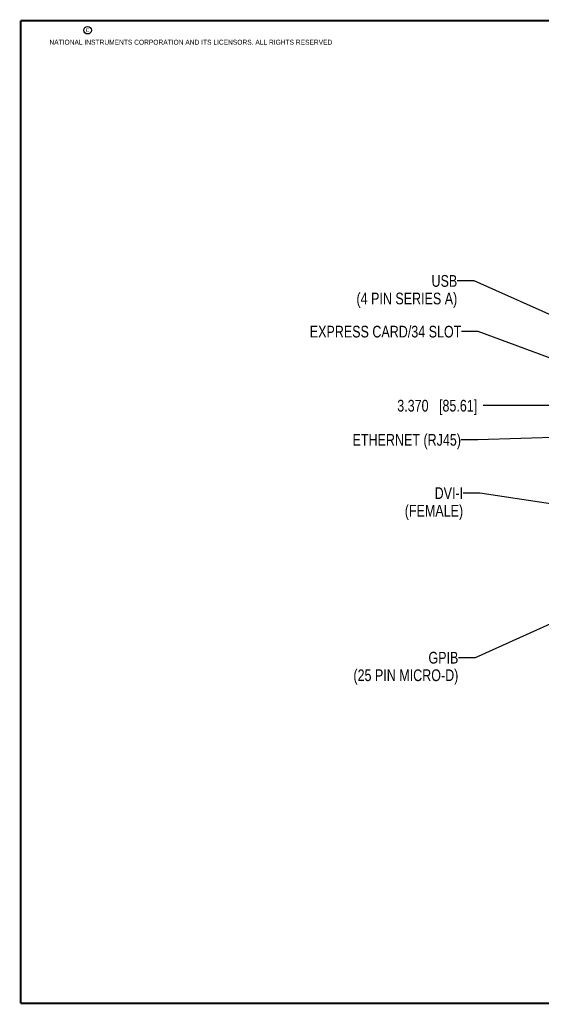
# Model space of a CAD drawing. Header units: inches. Extents: x 0.2 to 16.8, y 0.2 to 10.8.
# Tile 1 of 19: x 0.2 to 5.8, y 0.2 to 10.8. Entities that reach past the tile are written whole.
import ezdxf

# ---------------------------------------------------------------- set-up
doc = ezdxf.new("R2010")
doc.units = ezdxf.units.IN
doc.header["$LTSCALE"] = 0.935
doc.header["$MEASUREMENT"] = 0
doc.layers.get('0').update_dxf_attribs({"linetype": 'CONTINUOUS'})
doc.layers.add('DETAIL', color=7, linetype='CONTINUOUS')
doc.layers.add('DIMENSIONS', color=7, linetype='CONTINUOUS')
doc.styles.get("Standard").update_dxf_attribs({"font": 'txt', "width": 0.8})
doc.dimstyles.new('DIMSTYLE_1', dxfattribs={"dimtxt": 0.125, "dimasz": 0.18, "dimexe": 0.18, "dimexo": 0.0625, "dimgap": 0.09, "dimtad": 0, "dimtih": 1, "dimtoh": 1, "dimdec": 3, "dimzin": 4, "dimdsep": 46, "dimtxsty": 'STANDARD', "dimblk": '_FILLED', "dimblk1": '_FILLED', "dimblk2": '_FILLED', "dimcen": 0.09, "dimadec": 0, "dimazin": 0, "dimtp": 0.01, "dimtm": 0.01, "dimtfac": 1, "dimtdec": 3, "dimtofl": 0, "dimtmove": 0, "dimatfit": 3, "dimldrblk": '_FILLED', "dimfxl": 1, "dimtolj": 1, "dimtzin": 4, "dimarcsym": 0})
doc.dimstyles.get("Standard").update_dxf_attribs({"dimtxt": 0.125, "dimasz": 0.18, "dimexe": 0.18, "dimexo": 0.0625, "dimgap": 0.09, "dimtad": 0, "dimtih": 1, "dimtoh": 1, "dimdec": 3, "dimzin": 4, "dimdsep": 46, "dimtxsty": 'STANDARD', "dimblk": '_FILLED', "dimblk1": '_FILLED', "dimblk2": '_FILLED', "dimcen": 0.09, "dimadec": 0, "dimazin": 0, "dimtol": 1, "dimtp": 0.01, "dimtm": 0.01, "dimtfac": 1, "dimtdec": 3, "dimtofl": 0, "dimtmove": 0, "dimatfit": 3, "dimldrblk": '_FILLED', "dimfxl": 1, "dimtolj": 1, "dimtzin": 4, "dimarcsym": 0})

# ---------------------------------------------------------------- blocks, each defined once
blk = doc.blocks.new('*D19')
at = {"layer": 'DIMENSIONS', "color": 2, "linetype": 'CONTINUOUS'}
blk.add_line((6.042, 6.645), (5.194, 6.645), dxfattribs=at)
at = {"layer": 'DIMENSIONS', "color": 2, "linetype": 'CONTINUOUS', "insert": (5.132, 6.707), "char_height": 0.125, "width": 1.325, "attachment_point": 3, "line_spacing_factor": 0.9}
blk.add_mtext('3.370{\\Ftxt.shx;\\W1.000000;\\H0.125000; }[85.61]', dxfattribs=at)
blk = doc.blocks.new('_FILLED')
at = {"color": 0, "linetype": 'BYBLOCK'}
blk.add_solid([(0, 0), (-1, 0.174), (-1, -0.174)], dxfattribs=at)

msp = doc.modelspace()

# ---------------------------------------------------------------- linework, layer by layer
at = {"color": 7, "linetype": 'CONTINUOUS', "const_width": 0.02}
for points in [[(0.25, 10.7586), (0.25, 0.2586)], [(16.75, 10.7586), (0.25, 10.7586)], [(0.25, 0.2586), (16.75, 0.2586)]]:
    msp.add_lwpolyline(points, dxfattribs=at)
at = {"color": 2, "linetype": 'CONTINUOUS'}
msp.add_circle((0.9659, 10.6562), 0.0403, dxfattribs=at)

# ---------------------------------------------------------------- texts
at = {"color": 2, "linetype": 'CONTINUOUS', "char_height": 0.053, "attachment_point": 1, "line_spacing_factor": 0.9}
for s, insert, width in [('c', (0.946, 10.6893), 0.0424), ('NATIONAL INSTRUMENTS CORPORATION AND ITS LICENSORS. ALL RIGHTS RESERVED', (0.5583, 10.5546), 3.0104)]:
    msp.add_mtext(s, dxfattribs=dict(at, insert=insert, width=width))
at = {"layer": 'DETAIL', "color": 2, "linetype": 'CONTINUOUS', "char_height": 0.125, "attachment_point": 3, "line_spacing_factor": 0.9}
for s, insert, width in [('USB\\P(4 PIN SERIES A)', (4.9182, 8.0398), 1.6), ('EXPRESS CARD/34 SLOT', (4.962, 7.4982), 2), ('ETHERNET (RJ45)', (4.9582, 6.342), 1.5), ('DVI-I\\P(FEMALE)', (4.9812, 5.7725), 0.8), ('GPIB\\P(25 PIN MICRO-D)', (4.93, 4.0144), 1.6)]:
    msp.add_mtext(s, dxfattribs=dict(at, insert=insert, width=width))

# ---------------------------------------------------------------- dimensions: what is measured, and where the dimension line sits
at = {"layer": 'DIMENSIONS', "color": 2, "linetype": 'CONTINUOUS'}
dim = msp.add_ordinate_dim(feature_location=(6.0422, 6.6447), offset=(-0.848, 0), dtype=0, origin=(6.1047, 3.2744), dimstyle='DIMSTYLE_1', dxfattribs=at)
dim.commit()
dim.dimension.update_dxf_attribs({"geometry": '*D19', "text_midpoint": (4.1692, 6.6447)})

# ---------------------------------------------------------------- leaders
at = {"layer": 'DETAIL', "color": 2, "linetype": 'CONTINUOUS'}
for points in [[(7.0747, 7.0963), (5.0982, 7.9773), (4.9182, 7.9773)], [(6.0968, 7.0856), (5.142, 7.4357), (4.962, 7.4357)], [(7.8057, 6.3675), (5.1382, 6.2795), (4.9582, 6.2795)], [(7.9929, 5.2846), (5.1612, 5.71), (4.9812, 5.71)], [(6.4748, 4.567), (5.11, 3.9519), (4.93, 3.9519)]]:
    msp.add_leader(points, dimstyle='STANDARD', override={"dimtad": 0}, dxfattribs=at)

doc.saveas('drawing.dxf')
